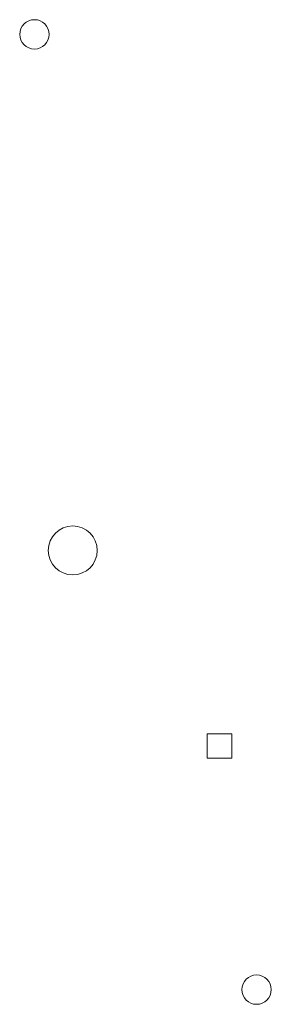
# Model space of a CAD drawing. Header units: metres. Extents: x 43144 to 46063, y 371355 to 373145.
# Tile 70 of 136: x 45710 to 45720, y 372626 to 372667. Entities that reach past the tile are written whole.
import ezdxf

# ---------------------------------------------------------------- set-up
doc = ezdxf.new("R2010")
doc.units = ezdxf.units.M

msp = doc.modelspace()

# ---------------------------------------------------------------- linework, layer by layer
at = {"layer": '', "color": 6, "linetype": 'Continuous', "lineweight": 13, "flags": 128}
msp.add_lwpolyline([(45717.762, 372636.397), (45718.762, 372636.397), (45718.762, 372637.397), (45717.762, 372637.397), (45717.762, 372636.397)], close=True, dxfattribs=at)
msp.add_lwpolyline([(45717.762, 372636.397), (45718.762, 372636.397), (45718.762, 372637.397), (45717.762, 372637.397), (45717.762, 372636.397)], close=True, dxfattribs=at)
msp.add_lwpolyline([(45717.762, 372636.397), (45718.762, 372636.397), (45718.762, 372637.397), (45717.762, 372637.397), (45717.762, 372636.397)], close=True, dxfattribs=at)
msp.add_lwpolyline([(45717.762, 372636.397), (45718.762, 372636.397), (45718.762, 372637.397), (45717.762, 372637.397), (45717.762, 372636.397)], close=True, dxfattribs=at)
msp.add_lwpolyline([(45717.762, 372636.397), (45718.762, 372636.397), (45718.762, 372637.397), (45717.762, 372637.397), (45717.762, 372636.397)], close=True, dxfattribs=at)
msp.add_lwpolyline([(45717.762, 372636.397), (45718.762, 372636.397), (45718.762, 372637.397), (45717.762, 372637.397), (45717.762, 372636.397)], close=True, dxfattribs=at)
msp.add_lwpolyline([(45717.762, 372636.397), (45718.762, 372636.397), (45718.762, 372637.397), (45717.762, 372637.397), (45717.762, 372636.397)], close=True, dxfattribs=at)
msp.add_lwpolyline([(45717.762, 372636.397), (45718.762, 372636.397), (45718.762, 372637.397), (45717.762, 372637.397), (45717.762, 372636.397)], close=True, dxfattribs=at)
msp.add_lwpolyline([(45717.762, 372636.397), (45718.762, 372636.397), (45718.762, 372637.397), (45717.762, 372637.397), (45717.762, 372636.397)], close=True, dxfattribs=at)
msp.add_lwpolyline([(45717.762, 372636.397), (45718.762, 372636.397), (45718.762, 372637.397), (45717.762, 372637.397), (45717.762, 372636.397)], close=True, dxfattribs=at)
msp.add_lwpolyline([(45717.762, 372636.397), (45718.762, 372636.397), (45718.762, 372637.397), (45717.762, 372637.397), (45717.762, 372636.397)], close=True, dxfattribs=at)
msp.add_lwpolyline([(45717.762, 372636.397), (45718.762, 372636.397), (45718.762, 372637.397), (45717.762, 372637.397), (45717.762, 372636.397)], close=True, dxfattribs=at)
msp.add_lwpolyline([(45717.762, 372636.397), (45718.762, 372636.397), (45718.762, 372637.397), (45717.762, 372637.397), (45717.762, 372636.397)], close=True, dxfattribs=at)
msp.add_lwpolyline([(45717.762, 372636.397), (45718.762, 372636.397), (45718.762, 372637.397), (45717.762, 372637.397), (45717.762, 372636.397)], close=True, dxfattribs=at)
msp.add_lwpolyline([(45717.762, 372636.397), (45718.762, 372636.397), (45718.762, 372637.397), (45717.762, 372637.397), (45717.762, 372636.397)], close=True, dxfattribs=at)
msp.add_lwpolyline([(45717.762, 372636.397), (45718.762, 372636.397), (45718.762, 372637.397), (45717.762, 372637.397), (45717.762, 372636.397)], close=True, dxfattribs=at)
msp.add_lwpolyline([(45717.762, 372636.397), (45718.762, 372636.397), (45718.762, 372637.397), (45717.762, 372637.397), (45717.762, 372636.397)], close=True, dxfattribs=at)
msp.add_lwpolyline([(45717.762, 372636.397), (45718.762, 372636.397), (45718.762, 372637.397), (45717.762, 372637.397), (45717.762, 372636.397)], close=True, dxfattribs=at)
msp.add_lwpolyline([(45717.762, 372636.397), (45718.762, 372636.397), (45718.762, 372637.397), (45717.762, 372637.397), (45717.762, 372636.397)], close=True, dxfattribs=at)
msp.add_lwpolyline([(45717.762, 372636.397), (45718.762, 372636.397), (45718.762, 372637.397), (45717.762, 372637.397), (45717.762, 372636.397)], close=True, dxfattribs=at)
msp.add_lwpolyline([(45717.762, 372636.397), (45718.762, 372636.397), (45718.762, 372637.397), (45717.762, 372637.397), (45717.762, 372636.397)], close=True, dxfattribs=at)
msp.add_lwpolyline([(45717.762, 372636.397), (45718.762, 372636.397), (45718.762, 372637.397), (45717.762, 372637.397), (45717.762, 372636.397)], close=True, dxfattribs=at)
msp.add_lwpolyline([(45717.762, 372636.397), (45718.762, 372636.397), (45718.762, 372637.397), (45717.762, 372637.397), (45717.762, 372636.397)], close=True, dxfattribs=at)
msp.add_lwpolyline([(45717.762, 372636.397), (45718.762, 372636.397), (45718.762, 372637.397), (45717.762, 372637.397), (45717.762, 372636.397)], close=True, dxfattribs=at)
msp.add_lwpolyline([(45717.762, 372636.397), (45718.762, 372636.397), (45718.762, 372637.397), (45717.762, 372637.397), (45717.762, 372636.397)], close=True, dxfattribs=at)
msp.add_lwpolyline([(45717.762, 372636.397), (45718.762, 372636.397), (45718.762, 372637.397), (45717.762, 372637.397), (45717.762, 372636.397)], close=True, dxfattribs=at)
msp.add_lwpolyline([(45717.762, 372636.397), (45718.762, 372636.397), (45718.762, 372637.397), (45717.762, 372637.397), (45717.762, 372636.397)], close=True, dxfattribs=at)
msp.add_lwpolyline([(45717.762, 372636.397), (45718.762, 372636.397), (45718.762, 372637.397), (45717.762, 372637.397), (45717.762, 372636.397)], close=True, dxfattribs=at)
msp.add_lwpolyline([(45717.762, 372636.397), (45718.762, 372636.397), (45718.762, 372637.397), (45717.762, 372637.397), (45717.762, 372636.397)], close=True, dxfattribs=at)
msp.add_lwpolyline([(45717.762, 372636.397), (45718.762, 372636.397), (45718.762, 372637.397), (45717.762, 372637.397), (45717.762, 372636.397)], close=True, dxfattribs=at)
msp.add_lwpolyline([(45717.762, 372636.397), (45718.762, 372636.397), (45718.762, 372637.397), (45717.762, 372637.397), (45717.762, 372636.397)], close=True, dxfattribs=at)
msp.add_lwpolyline([(45717.762, 372636.397), (45718.762, 372636.397), (45718.762, 372637.397), (45717.762, 372637.397), (45717.762, 372636.397)], close=True, dxfattribs=at)
msp.add_lwpolyline([(45717.762, 372636.397), (45718.762, 372636.397), (45718.762, 372637.397), (45717.762, 372637.397), (45717.762, 372636.397)], close=True, dxfattribs=at)
msp.add_lwpolyline([(45717.762, 372636.397), (45718.762, 372636.397), (45718.762, 372637.397), (45717.762, 372637.397), (45717.762, 372636.397)], close=True, dxfattribs=at)
at = {"layer": '', "color": 30, "linetype": 'Continuous', "lineweight": 0}
for centre in [(45710.703, 372666.007), (45710.703, 372666.007), (45710.703, 372666.007), (45710.703, 372666.007), (45710.703, 372666.007), (45710.703, 372666.007), (45710.703, 372666.007), (45710.703, 372666.007), (45710.703, 372666.007), (45710.703, 372666.007), (45710.703, 372666.007), (45710.703, 372666.007), (45710.703, 372666.007), (45710.703, 372666.007), (45710.703, 372666.007), (45710.703, 372666.007), (45710.703, 372666.007), (45710.703, 372666.007), (45710.703, 372666.007), (45710.703, 372666.007), (45710.703, 372666.007), (45710.703, 372666.007), (45710.703, 372666.007), (45710.703, 372666.007), (45710.703, 372666.007), (45710.703, 372666.007), (45710.703, 372666.007), (45710.703, 372666.007), (45710.703, 372666.007), (45710.703, 372666.007), (45710.703, 372666.007), (45710.703, 372666.007), (45710.703, 372666.007), (45710.703, 372666.007), (45719.774, 372626.933), (45719.774, 372626.933), (45719.774, 372626.933), (45719.774, 372626.933), (45719.774, 372626.933), (45719.774, 372626.933), (45719.774, 372626.933), (45719.774, 372626.933), (45719.774, 372626.933), (45719.774, 372626.933), (45719.774, 372626.933), (45719.774, 372626.933), (45719.774, 372626.933), (45719.774, 372626.933), (45719.774, 372626.933), (45719.774, 372626.933), (45719.774, 372626.933), (45719.774, 372626.933), (45719.774, 372626.933), (45719.774, 372626.933), (45719.774, 372626.933), (45719.774, 372626.933), (45719.774, 372626.933), (45719.774, 372626.933), (45719.774, 372626.933), (45719.774, 372626.933), (45719.774, 372626.933), (45719.774, 372626.933), (45719.774, 372626.933), (45719.774, 372626.933), (45719.774, 372626.933), (45719.774, 372626.933), (45719.774, 372626.933), (45719.774, 372626.933)]:
    msp.add_circle(centre, 0.6, dxfattribs=at)
at = {"layer": '', "color": 7, "linetype": 'Continuous', "lineweight": 13}
msp.add_circle((45712.266, 372644.899), 1, dxfattribs=at)
msp.add_circle((45712.266, 372644.899), 1, dxfattribs=at)
msp.add_circle((45712.266, 372644.899), 1, dxfattribs=at)
msp.add_circle((45712.266, 372644.899), 1, dxfattribs=at)
msp.add_circle((45712.266, 372644.899), 1, dxfattribs=at)
msp.add_circle((45712.266, 372644.899), 1, dxfattribs=at)
msp.add_circle((45712.266, 372644.899), 1, dxfattribs=at)
msp.add_circle((45712.266, 372644.899), 1, dxfattribs=at)
msp.add_circle((45712.266, 372644.899), 1, dxfattribs=at)
msp.add_circle((45712.266, 372644.899), 1, dxfattribs=at)
msp.add_circle((45712.266, 372644.899), 1, dxfattribs=at)
msp.add_circle((45712.266, 372644.899), 1, dxfattribs=at)
msp.add_circle((45712.266, 372644.899), 1, dxfattribs=at)
msp.add_circle((45712.266, 372644.899), 1, dxfattribs=at)
msp.add_circle((45712.266, 372644.899), 1, dxfattribs=at)
msp.add_circle((45712.266, 372644.899), 1, dxfattribs=at)
msp.add_circle((45712.266, 372644.899), 1, dxfattribs=at)
msp.add_circle((45712.266, 372644.899), 1, dxfattribs=at)
msp.add_circle((45712.266, 372644.899), 1, dxfattribs=at)
msp.add_circle((45712.266, 372644.899), 1, dxfattribs=at)
msp.add_circle((45712.266, 372644.899), 1, dxfattribs=at)
msp.add_circle((45712.266, 372644.899), 1, dxfattribs=at)
msp.add_circle((45712.266, 372644.899), 1, dxfattribs=at)
msp.add_circle((45712.266, 372644.899), 1, dxfattribs=at)
msp.add_circle((45712.266, 372644.899), 1, dxfattribs=at)
msp.add_circle((45712.266, 372644.899), 1, dxfattribs=at)
msp.add_circle((45712.266, 372644.899), 1, dxfattribs=at)
msp.add_circle((45712.266, 372644.899), 1, dxfattribs=at)
msp.add_circle((45712.266, 372644.899), 1, dxfattribs=at)
msp.add_circle((45712.266, 372644.899), 1, dxfattribs=at)
msp.add_circle((45712.266, 372644.899), 1, dxfattribs=at)
msp.add_circle((45712.266, 372644.899), 1, dxfattribs=at)
msp.add_circle((45712.266, 372644.899), 1, dxfattribs=at)
msp.add_circle((45712.266, 372644.899), 1, dxfattribs=at)

doc.saveas('drawing.dxf')
